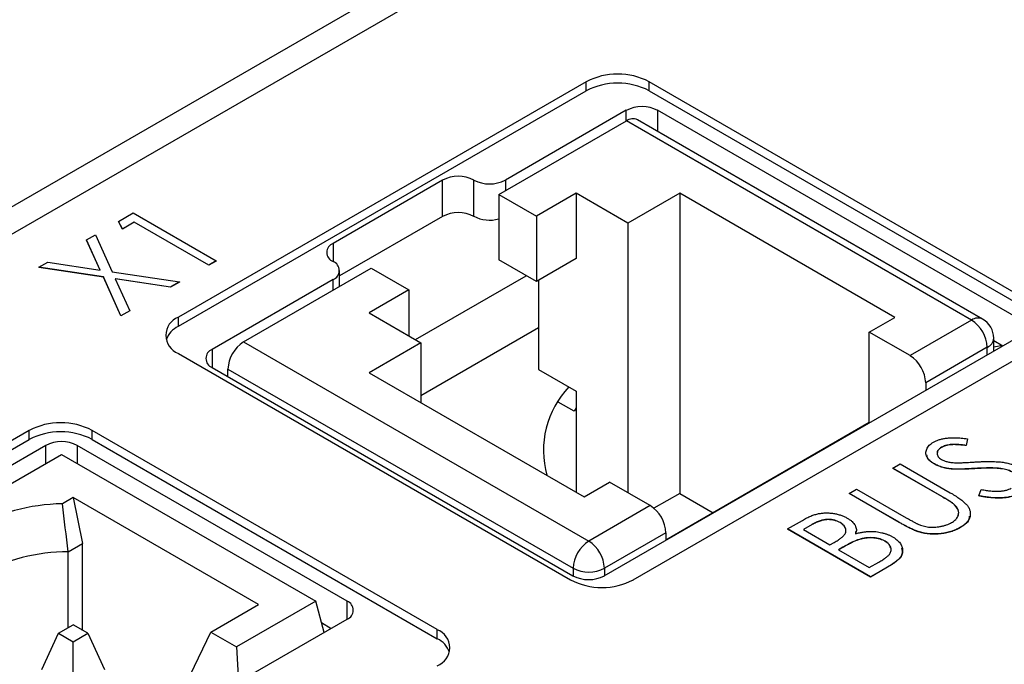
# Model space of a CAD drawing. Header units: millimetres. Extents: x 0 to 420, y 0 to 297.
# Tile 69 of 72: x 354.14 to 365.24, y 258.36 to 265.62. Entities that reach past the tile are written whole.
import ezdxf

# ---------------------------------------------------------------- set-up
doc = ezdxf.new("R2010")
doc.units = ezdxf.units.MM

msp = doc.modelspace()

# ---------------------------------------------------------------- linework, layer by layer
at = {"color": 7, "linetype": 'Continuous', "lineweight": 25}
for p, q in [((364.15, 269.339), (332.542, 251.092)), ((364.079, 268.992), (322.219, 244.826)), ((360.526, 264.92), (355.93, 262.267)), ((360.526, 264.818), (360.526, 264.92)), ((365.653, 262.369), (361.233, 264.92)), ((361.233, 264.818), (361.233, 264.92)), ((355.93, 262.165), (360.526, 264.818)), ((361.233, 264.818), (365.653, 262.267)), ((360.977, 264.599), (359.614, 263.812)), ((364.992, 262.246), (361.103, 264.492)), ((365.396, 262.251), (361.33, 264.599)), ((359.539, 263.648), (360.978, 264.479)), ((364.867, 262.234), (360.978, 264.479)), ((358.907, 263.812), (357.673, 263.099)), ((358.907, 263.403), (358.907, 263.812)), ((359.26, 263.403), (359.26, 263.812)), ((359.539, 263.648), (359.964, 263.404)), ((359.539, 263.648), (359.539, 262.914)), ((360.413, 263.663), (359.964, 263.404)), ((360.996, 263.326), (360.413, 263.663)), ((360.413, 263.663), (360.413, 262.928)), ((361.579, 263.663), (360.996, 263.326)), ((364.001, 262.265), (361.579, 263.663)), ((361.579, 263.663), (361.579, 260.282)), ((355.255, 263.347), (355.42, 263.442)), ((355.42, 263.442), (356.356, 262.902)), ((358.907, 263.403), (357.746, 262.733)), ((359.964, 263.404), (359.964, 262.669)), ((355.3, 263.262), (355.255, 263.347)), ((355.255, 263.347), (355.255, 263.345)), ((355.3, 263.26), (355.255, 263.345)), ((355.432, 263.339), (355.3, 263.262)), ((355.432, 263.337), (355.3, 263.26)), ((356.272, 262.854), (355.432, 263.339)), ((355.432, 263.339), (355.432, 263.337)), ((356.272, 262.852), (355.432, 263.337)), ((360.996, 263.326), (360.996, 260.289)), ((354.895, 263.139), (354.995, 263.197)), ((354.995, 263.197), (355.184, 262.778)), ((355.3, 263.262), (355.3, 263.26)), ((355.05, 262.798), (354.895, 263.139)), ((354.895, 263.139), (354.895, 263.137)), ((355.049, 262.798), (354.895, 263.137)), ((354.359, 262.83), (354.458, 262.887)), ((355.085, 262.721), (354.359, 262.83)), ((354.359, 262.83), (354.359, 262.828)), ((355.085, 262.719), (354.359, 262.828)), ((354.458, 262.887), (355.05, 262.798)), ((356.356, 262.902), (356.272, 262.854)), ((356.356, 262.9), (356.272, 262.852)), ((356.272, 262.854), (356.272, 262.852)), ((356.356, 262.902), (356.356, 262.9)), ((359.964, 262.669), (359.539, 262.914)), ((360.413, 262.928), (359.964, 262.669)), ((355.282, 262.283), (355.085, 262.721)), ((355.085, 262.721), (355.085, 262.719)), ((355.282, 262.281), (355.085, 262.719)), ((355.184, 262.778), (355.942, 262.664)), ((356.665, 261.989), (358.104, 262.82)), ((357.746, 262.613), (357.746, 262.793)), ((358.104, 262.82), (358.528, 262.575)), ((358.603, 262.014), (359.85, 262.734)), ((355.843, 262.606), (355.219, 262.7)), ((355.219, 262.7), (355.382, 262.34)), ((355.843, 262.604), (355.22, 262.698)), ((355.942, 262.664), (355.843, 262.606)), ((355.942, 262.662), (355.843, 262.604)), ((355.843, 262.606), (355.843, 262.604)), ((355.942, 262.664), (355.942, 262.662)), ((357.673, 262.691), (356.31, 261.904)), ((359.988, 262.683), (359.988, 261.679)), ((358.528, 262.575), (358.079, 262.316)), ((358.528, 262.575), (358.528, 262.056)), ((355.382, 262.34), (355.282, 262.283)), ((355.382, 262.338), (355.282, 262.281)), ((355.282, 262.283), (355.282, 262.281)), ((355.382, 262.34), (355.382, 262.338)), ((358.079, 262.316), (358.662, 261.979)), ((355.93, 262.165), (355.93, 262.267)), ((363.715, 262.099), (364.001, 262.265)), ((364.867, 262.234), (364.174, 261.834)), ((358.662, 261.385), (359.988, 262.15)), ((364.174, 261.834), (363.715, 262.099)), ((363.715, 261.079), (363.715, 262.099)), ((356.665, 261.989), (360.554, 259.744)), ((358.662, 261.979), (358.079, 261.642)), ((358.662, 261.979), (358.662, 261.305)), ((360.729, 259.353), (365.396, 262.047)), ((361.056, 259.307), (365.653, 261.961)), ((365.117, 261.886), (365.117, 262.03)), ((365.117, 262.004), (365.219, 261.945)), ((355.93, 261.859), (360.349, 259.307)), ((365.044, 261.928), (364.351, 261.528)), ((356.31, 261.7), (360.376, 259.353)), ((356.488, 261.683), (360.377, 259.438)), ((356.488, 261.597), (356.488, 261.683)), ((358.079, 261.642), (360.501, 260.244)), ((359.988, 261.679), (360.413, 261.434)), ((356.487, 261.598), (356.488, 261.599)), ((364.351, 261.528), (364.351, 261.444)), ((360.413, 261.434), (360.413, 260.295)), ((360.388, 261.207), (360.21, 261.309)), ((363.715, 261.079), (361.424, 259.756)), ((363.715, 261.079), (363.717, 261.078)), ((354.25, 260.991), (350.008, 258.542)), ((354.25, 260.889), (354.25, 260.991)), ((358.847, 258.746), (354.958, 260.991)), ((354.958, 260.889), (354.958, 260.991)), ((350.008, 258.44), (354.25, 260.889)), ((354.958, 260.889), (358.847, 258.644)), ((364.821, 260.897), (364.807, 260.823)), ((364.821, 260.895), (364.807, 260.821)), ((364.821, 260.897), (364.821, 260.895)), ((354.436, 260.823), (350.194, 258.373)), ((350.372, 258.27), (354.614, 260.72)), ((354.614, 260.72), (357.478, 259.066)), ((357.83, 259.067), (354.79, 260.823)), ((364.529, 260.801), (364.529, 260.799)), ((364.807, 260.823), (364.807, 260.821)), ((363.979, 260.566), (364.063, 260.615)), ((364.063, 260.615), (364.628, 260.289)), ((364.449, 260.613), (364.449, 260.611)), ((364.539, 260.243), (363.979, 260.566)), ((363.979, 260.566), (363.979, 260.564)), ((364.539, 260.241), (363.979, 260.564)), ((364.638, 260.558), (364.638, 260.556)), ((364.9, 260.562), (364.9, 260.56)), ((365.198, 260.562), (365.198, 260.56)), ((360.501, 260.244), (360.787, 260.409)), ((361.247, 260.144), (360.787, 260.409)), ((361.579, 260.282), (361.288, 260.114)), ((361.579, 260.282), (361.957, 260.064)), ((363.487, 260.282), (363.571, 260.331)), ((364.052, 259.956), (363.487, 260.282)), ((363.487, 260.282), (363.487, 260.28)), ((364.052, 259.954), (363.487, 260.28)), ((363.571, 260.331), (364.132, 260.007)), ((364.95, 260.255), (364.976, 260.325)), ((354.745, 260.236), (354.623, 260.165)), ((356.833, 259.031), (354.745, 260.236)), ((354.745, 260.236), (354.851, 259.717)), ((364.539, 260.243), (364.539, 260.241)), ((364.95, 260.255), (364.95, 260.253)), ((361.247, 260.144), (360.554, 259.744)), ((364.676, 260.154), (364.676, 260.152)), ((362.792, 259.881), (362.961, 259.978)), ((363.385, 259.954), (363.385, 259.952)), ((364.052, 259.956), (364.052, 259.954)), ((361.424, 259.838), (360.731, 259.438)), ((361.424, 259.838), (361.424, 259.754)), ((362.792, 259.881), (362.792, 259.879)), ((363.727, 259.341), (362.792, 259.881)), ((363.727, 259.339), (362.792, 259.879)), ((363.072, 259.932), (362.972, 259.874)), ((362.972, 259.874), (363.271, 259.701)), ((363.072, 259.93), (362.973, 259.873)), ((363.072, 259.932), (363.072, 259.93)), ((363.561, 259.853), (363.561, 259.825)), ((364.265, 259.852), (364.265, 259.85)), ((364.743, 259.9), (364.743, 259.898)), ((363.271, 259.701), (363.321, 259.73)), ((363.582, 259.757), (363.582, 259.755)), ((363.893, 259.743), (363.893, 259.741)), ((354.688, 259.624), (354.851, 259.717)), ((354.688, 258.767), (354.688, 259.624)), ((354.851, 258.738), (354.851, 259.717)), ((363.417, 259.674), (363.367, 259.645)), ((363.367, 259.645), (363.715, 259.445)), ((363.417, 259.672), (363.369, 259.644)), ((363.417, 259.674), (363.417, 259.672)), ((363.715, 259.445), (363.823, 259.507)), ((363.964, 259.477), (363.727, 259.341)), ((363.964, 259.475), (363.727, 259.339)), ((363.964, 259.477), (363.964, 259.475)), ((363.727, 259.341), (363.727, 259.339)), ((357.478, 259.066), (356.585, 258.551)), ((357.572, 258.714), (357.478, 259.066)), ((356.294, 258.719), (356.833, 259.031)), ((356.628, 258.169), (357.83, 258.863)), ((354.581, 258.705), (354.745, 258.8)), ((354.909, 258.705), (354.745, 258.8)), ((356.067, 258.241), (356.294, 258.719)), ((356.294, 258.719), (356.585, 258.551)), ((357.542, 258.825), (357.653, 258.761)), ((358.847, 258.644), (358.847, 258.746)), ((354.392, 258.297), (354.581, 258.705)), ((354.581, 258.705), (354.745, 258.61)), ((354.745, 258.61), (354.909, 258.705)), ((354.745, 258.093), (354.745, 258.61)), ((354.909, 258.705), (355.099, 258.297)), ((356.585, 258.551), (356.606, 258.155))]:
    msp.add_line(p, q, dxfattribs=at)
at = {"color": 8, "linetype": 'Continuous', "lineweight": 25}
for p, q in [((360.977, 264.478), (360.977, 264.599)), ((361.33, 264.599), (361.33, 264.36)), ((359.614, 263.812), (359.614, 263.692)), ((357.673, 263.099), (357.673, 262.895)), ((357.673, 262.571), (357.673, 262.691)), ((356.31, 261.904), (356.31, 261.7)), ((365.044, 261.844), (365.044, 261.928)), ((360.413, 261.247), (360.388, 261.207)), ((354.436, 260.617), (354.436, 260.823)), ((354.79, 260.823), (354.79, 260.618)), ((360.377, 259.438), (360.377, 259.352)), ((360.731, 259.438), (360.731, 259.354)), ((357.83, 258.863), (357.83, 259.067))]:
    msp.add_line(p, q, dxfattribs=at)
at = {"color": 7, "linetype": 'Continuous', "lineweight": 25}
for centre, radius, start, end in [((360.88, 264.238), 0.769, 62.6096, 117.3904), ((360.88, 264.136), 0.769, 62.6096, 117.3904), ((361.154, 264.257), 0.384, 62.6098, 117.3902), ((361.051, 264.377), 0.126, 65.6947, 125.6154), ((359.084, 263.471), 0.384, 62.6095, 117.3905), ((359.437, 264.153), 0.384, 242.6097, 297.3905), ((359.084, 263.062), 0.384, 62.6095, 117.3905), ((359.438, 263.748), 0.387, 242.6998, 285.1488), ((357.712, 262.997), 0.109, 110.7832, 249.2168), ((357.634, 262.793), 0.109, 290.7832, 69.2168), ((356.007, 262.063), 0.218, 110.7832, 249.2166), ((356.049, 261.918), 0.274, 115.7278, 159.9642), ((364.66, 261.91), 0.384, 2.606, 57.3939), ((364.867, 262.03), 0.25, 0, 60.0027), ((356.872, 261.665), 0.384, 122.6061, 177.3939), ((364.282, 266.455), 4.598, 280.4643, 281.522), ((356.349, 261.802), 0.109, 110.7838, 249.2165), ((363.967, 261.51), 0.384, 2.606, 57.3939), ((361.074, 260.768), 1.031, 136.1913, 195.8715), ((354.604, 260.309), 0.769, 62.6096, 117.3904), ((354.604, 260.207), 0.769, 62.6096, 117.3904), ((354.613, 260.481), 0.384, 62.6099, 117.3901), ((354.678, 257.844), 2.322, 91.3692, 118.2739), ((361.04, 259.82), 0.384, 2.606, 57.3939), ((360.761, 259.42), 0.384, 122.6061, 177.3939), ((360.347, 259.42), 0.384, 2.606, 57.3939), ((354.693, 257.486), 2.138, 90.1312, 118.158), ((360.554, 259.779), 0.384, 242.6098, 297.3903), ((360.703, 259.99), 0.769, 242.6098, 297.3903), ((360.553, 259.694), 0.384, 242.6097, 297.3903), ((357.792, 258.965), 0.109, 290.7834, 69.2164), ((358.769, 258.542), 0.218, 290.7834, 69.2168), ((358.728, 258.397), 0.274, 20.0357, 64.2725)]:
    msp.add_arc(centre, radius, start, end, dxfattribs=at)
at = {"color": 8, "linetype": 'Continuous', "lineweight": 25}
for centre, start, end in [((364.941, 262.132), 65.6947, 125.6154), ((364.992, 262.042), 294.3742, 354.3059)]:
    msp.add_arc(centre, 0.126, start, end, dxfattribs=at)
at = {"color": 7, "linetype": 'Continuous', "lineweight": 25}
for points, knots in [([(364.449, 260.613), (364.44, 260.619), (364.421, 260.631), (364.397, 260.65), (364.378, 260.671), (364.365, 260.692), (364.355, 260.715), (364.351, 260.737), (364.354, 260.759), (364.361, 260.782), (364.373, 260.803), (364.39, 260.824), (364.412, 260.842), (364.429, 260.853), (364.438, 260.859)], [0, 0, 0, 0, 0.08828, 0.174397, 0.25839, 0.342506, 0.42517, 0.506808, 0.588159, 0.670785, 0.753361, 0.834865, 0.916697, 1, 1, 1, 1]), ([(364.438, 260.859), (364.449, 260.865), (364.469, 260.876), (364.505, 260.888), (364.544, 260.899), (364.578, 260.904), (364.608, 260.907), (364.633, 260.909), (364.659, 260.909), (364.688, 260.908), (364.719, 260.907), (364.751, 260.905), (364.785, 260.901), (364.809, 260.899), (364.821, 260.897)], [0, 0, 0, 0, 0.103783, 0.205842, 0.309492, 0.415873, 0.47242, 0.532532, 0.597941, 0.667983, 0.743273, 0.823515, 0.908976, 1, 1, 1, 1]), ([(364.807, 260.823), (364.798, 260.824), (364.779, 260.826), (364.751, 260.829), (364.726, 260.831), (364.702, 260.832), (364.681, 260.833), (364.661, 260.833), (364.644, 260.832), (364.623, 260.831), (364.6, 260.827), (364.574, 260.82), (364.55, 260.812), (364.536, 260.804), (364.529, 260.801)], [0, 0, 0, 0, 0.102518, 0.196836, 0.284286, 0.364276, 0.43772, 0.504015, 0.563384, 0.616213, 0.713942, 0.809028, 0.904169, 1, 1, 1, 1]), ([(364.807, 260.821), (364.798, 260.822), (364.779, 260.824), (364.751, 260.827), (364.726, 260.829), (364.702, 260.83), (364.681, 260.831), (364.661, 260.831), (364.644, 260.83), (364.623, 260.829), (364.6, 260.825), (364.574, 260.818), (364.55, 260.81), (364.536, 260.802), (364.529, 260.799)], [0, 0, 0, 0, 0.102518, 0.196836, 0.284286, 0.364276, 0.43772, 0.504015, 0.563384, 0.616213, 0.713942, 0.809028, 0.904169, 1, 1, 1, 1]), ([(364.529, 260.801), (364.521, 260.796), (364.506, 260.786), (364.49, 260.769), (364.48, 260.751), (364.477, 260.732), (364.481, 260.713), (364.49, 260.695), (364.507, 260.678), (364.522, 260.669), (364.529, 260.664)], [0, 0, 0, 0, 0.133455, 0.259416, 0.380185, 0.504383, 0.62823, 0.748999, 0.871528, 1, 1, 1, 1]), ([(364.529, 260.799), (364.512, 260.788), (364.486, 260.771), (364.484, 260.749), (364.484, 260.742)], [0, 0, 0, 0, 0.666076, 1, 1, 1, 1]), ([(364.449, 260.611), (364.419, 260.631), (364.373, 260.66), (364.367, 260.698), (364.364, 260.711)], [0, 0, 0, 0, 0.673735, 1, 1, 1, 1]), ([(364.638, 260.558), (364.628, 260.559), (364.61, 260.561), (364.584, 260.565), (364.559, 260.571), (364.534, 260.577), (364.512, 260.585), (364.489, 260.593), (364.469, 260.603), (364.456, 260.61), (364.449, 260.613)], [0, 0, 0, 0, 0.130861, 0.257688, 0.382269, 0.505829, 0.628348, 0.751557, 0.875485, 1, 1, 1, 1]), ([(364.638, 260.556), (364.628, 260.557), (364.61, 260.559), (364.584, 260.563), (364.559, 260.569), (364.534, 260.575), (364.512, 260.583), (364.489, 260.591), (364.469, 260.601), (364.456, 260.608), (364.449, 260.611)], [0, 0, 0, 0, 0.130861, 0.257688, 0.382269, 0.505829, 0.628348, 0.751557, 0.875485, 1, 1, 1, 1]), ([(364.529, 260.664), (364.534, 260.661), (364.545, 260.656), (364.562, 260.648), (364.58, 260.642), (364.6, 260.637), (364.622, 260.632), (364.647, 260.629), (364.675, 260.627), (364.694, 260.626), (364.704, 260.626)], [0, 0, 0, 0, 0.110397, 0.22189, 0.331198, 0.444121, 0.563106, 0.695029, 0.839744, 1, 1, 1, 1]), ([(364.704, 260.626), (364.708, 260.626), (364.717, 260.626), (364.732, 260.626), (364.751, 260.627), (364.774, 260.628), (364.802, 260.629), (364.834, 260.631), (364.87, 260.633), (364.895, 260.635), (364.908, 260.636)], [0, 0, 0, 0, 0.053039, 0.126288, 0.218872, 0.334457, 0.469409, 0.625738, 0.802267, 1, 1, 1, 1]), ([(364.908, 260.636), (364.925, 260.637), (364.956, 260.639), (365.003, 260.64), (365.046, 260.641), (365.087, 260.641), (365.125, 260.64), (365.16, 260.638), (365.192, 260.636), (365.231, 260.631), (365.275, 260.623), (365.324, 260.61), (365.367, 260.594), (365.392, 260.58), (365.405, 260.574)], [0, 0, 0, 0, 0.093743, 0.181579, 0.264291, 0.34161, 0.413299, 0.480203, 0.542183, 0.599072, 0.705669, 0.807053, 0.904504, 1, 1, 1, 1]), ([(364.9, 260.562), (364.885, 260.561), (364.854, 260.56), (364.811, 260.558), (364.772, 260.556), (364.738, 260.555), (364.707, 260.555), (364.68, 260.555), (364.657, 260.556), (364.644, 260.557), (364.638, 260.558)], [0, 0, 0, 0, 0.179531, 0.344499, 0.49212, 0.62537, 0.742105, 0.843182, 0.929541, 1, 1, 1, 1]), ([(364.9, 260.56), (364.885, 260.559), (364.854, 260.558), (364.811, 260.555), (364.772, 260.554), (364.738, 260.553), (364.707, 260.553), (364.68, 260.553), (364.657, 260.554), (364.644, 260.555), (364.638, 260.556)], [0, 0, 0, 0, 0.179531, 0.344499, 0.49212, 0.62537, 0.742105, 0.843182, 0.929541, 1, 1, 1, 1]), ([(365.198, 260.562), (365.189, 260.563), (365.17, 260.565), (365.14, 260.567), (365.107, 260.568), (365.071, 260.568), (365.033, 260.568), (364.991, 260.567), (364.947, 260.565), (364.916, 260.563), (364.9, 260.562)], [0, 0, 0, 0, 0.0922154, 0.1931234, 0.303016, 0.4227346, 0.5524795, 0.6917527, 0.8406673, 1, 1, 1, 1]), ([(365.198, 260.56), (365.189, 260.561), (365.17, 260.563), (365.14, 260.565), (365.107, 260.566), (365.071, 260.566), (365.033, 260.566), (364.991, 260.565), (364.947, 260.563), (364.916, 260.561), (364.9, 260.56)], [0, 0, 0, 0, 0.0922154, 0.1931234, 0.303016, 0.4227346, 0.5524795, 0.6917527, 0.8406673, 1, 1, 1, 1]), ([(365.32, 260.526), (365.311, 260.53), (365.295, 260.539), (365.266, 260.549), (365.233, 260.557), (365.21, 260.56), (365.198, 260.562)], [0, 0, 0, 0, 0.238423, 0.481069, 0.733042, 1, 1, 1, 1]), ([(365.32, 260.524), (365.311, 260.528), (365.295, 260.537), (365.266, 260.547), (365.233, 260.555), (365.21, 260.558), (365.198, 260.56)], [0, 0, 0, 0, 0.238423, 0.481069, 0.733042, 1, 1, 1, 1]), ([(364.628, 260.289), (364.638, 260.283), (364.658, 260.271), (364.686, 260.254), (364.712, 260.237), (364.735, 260.22), (364.757, 260.204), (364.776, 260.189), (364.793, 260.173), (364.808, 260.159), (364.821, 260.144), (364.831, 260.129), (364.84, 260.113), (364.846, 260.097), (364.851, 260.08), (364.853, 260.063), (364.853, 260.046), (364.852, 260.028), (364.848, 260.01), (364.841, 259.993), (364.831, 259.976), (364.819, 259.96), (364.804, 259.944), (364.787, 259.928), (364.766, 259.914), (364.751, 259.904), (364.743, 259.9)], [0, 0, 0, 0, 0.055741, 0.108782, 0.159484, 0.207221, 0.252392, 0.29506, 0.335302, 0.373122, 0.409887, 0.446345, 0.483055, 0.519772, 0.55698, 0.595071, 0.634, 0.673955, 0.714172, 0.754116, 0.79357, 0.833447, 0.873373, 0.914548, 0.956539, 1, 1, 1, 1]), ([(365.414, 260.287), (365.407, 260.283), (365.394, 260.276), (365.373, 260.266), (365.351, 260.258), (365.328, 260.25), (365.304, 260.244), (365.278, 260.239), (365.252, 260.235), (365.225, 260.232), (365.196, 260.23), (365.166, 260.23), (365.134, 260.231), (365.1, 260.233), (365.065, 260.236), (365.028, 260.241), (364.989, 260.247), (364.963, 260.252), (364.95, 260.255)], [0, 0, 0, 0, 0.055096, 0.109462, 0.163344, 0.216795, 0.269908, 0.323706, 0.378534, 0.43428, 0.492047, 0.553295, 0.617618, 0.685653, 0.757861, 0.834237, 0.914657, 1, 1, 1, 1]), ([(365.414, 260.285), (365.407, 260.281), (365.394, 260.274), (365.373, 260.264), (365.351, 260.256), (365.328, 260.248), (365.304, 260.242), (365.278, 260.237), (365.252, 260.233), (365.225, 260.23), (365.196, 260.228), (365.166, 260.228), (365.134, 260.229), (365.1, 260.231), (365.065, 260.234), (365.028, 260.239), (364.989, 260.245), (364.963, 260.25), (364.95, 260.253)], [0, 0, 0, 0, 0.055096, 0.109462, 0.163344, 0.216795, 0.269908, 0.323706, 0.378534, 0.43428, 0.492047, 0.553295, 0.617618, 0.685653, 0.757861, 0.834237, 0.914657, 1, 1, 1, 1]), ([(364.976, 260.325), (364.995, 260.322), (365.031, 260.315), (365.084, 260.309), (365.133, 260.306), (365.178, 260.306), (365.218, 260.31), (365.255, 260.316), (365.288, 260.327), (365.306, 260.336), (365.315, 260.341)], [0, 0, 0, 0, 0.165307, 0.315251, 0.451801, 0.576089, 0.690151, 0.796612, 0.898685, 1, 1, 1, 1]), ([(364.676, 260.154), (364.673, 260.156), (364.667, 260.161), (364.657, 260.169), (364.643, 260.179), (364.628, 260.189), (364.609, 260.201), (364.589, 260.214), (364.565, 260.228), (364.548, 260.238), (364.539, 260.243)], [0, 0, 0, 0, 0.0695959, 0.1554226, 0.2575148, 0.37358, 0.5061662, 0.6553996, 0.8199932, 1, 1, 1, 1]), ([(364.676, 260.152), (364.673, 260.154), (364.667, 260.159), (364.657, 260.167), (364.643, 260.177), (364.628, 260.187), (364.609, 260.199), (364.589, 260.212), (364.565, 260.226), (364.548, 260.236), (364.539, 260.241)], [0, 0, 0, 0, 0.0695959, 0.1554226, 0.2575148, 0.37358, 0.5061662, 0.6553996, 0.8199932, 1, 1, 1, 1]), ([(362.961, 259.978), (362.969, 259.983), (362.985, 259.992), (363.01, 260.005), (363.033, 260.016), (363.057, 260.026), (363.079, 260.035), (363.101, 260.042), (363.123, 260.049), (363.15, 260.055), (363.185, 260.06), (363.227, 260.063), (363.27, 260.061), (363.313, 260.056), (363.355, 260.048), (363.396, 260.036), (363.433, 260.021), (363.456, 260.009), (363.467, 260.003)], [0, 0, 0, 0, 0.060391, 0.117205, 0.170963, 0.220907, 0.26792, 0.311532, 0.352616, 0.390939, 0.464138, 0.536654, 0.610168, 0.686293, 0.763628, 0.840732, 0.919331, 1, 1, 1, 1]), ([(364.643, 259.952), (364.65, 259.957), (364.664, 259.965), (364.681, 259.98), (364.696, 259.996), (364.708, 260.012), (364.716, 260.029), (364.721, 260.047), (364.723, 260.065), (364.721, 260.082), (364.715, 260.1), (364.706, 260.118), (364.693, 260.136), (364.681, 260.148), (364.676, 260.154)], [0, 0, 0, 0, 0.081409, 0.16168, 0.242802, 0.32568, 0.408146, 0.488441, 0.569775, 0.6507, 0.733285, 0.818545, 0.907136, 1, 1, 1, 1]), ([(364.713, 260.033), (364.717, 260.043), (364.735, 260.083), (364.701, 260.121), (364.676, 260.152)], [0, 0, 0, 0, 0.22515, 1, 1, 1, 1]), ([(363.385, 259.954), (363.38, 259.957), (363.369, 259.962), (363.352, 259.97), (363.335, 259.976), (363.317, 259.981), (363.299, 259.985), (363.281, 259.987), (363.261, 259.988), (363.242, 259.988), (363.222, 259.987), (363.202, 259.983), (363.181, 259.979), (363.16, 259.972), (363.138, 259.965), (363.117, 259.955), (363.094, 259.944), (363.08, 259.936), (363.072, 259.932)], [0, 0, 0, 0, 0.0613051, 0.1201802, 0.1769445, 0.2311157, 0.2842716, 0.3373197, 0.3908127, 0.444575, 0.500381, 0.5582434, 0.6203739, 0.6855014, 0.7560424, 0.8321417, 0.9128721, 1, 1, 1, 1]), ([(363.385, 259.952), (363.38, 259.955), (363.369, 259.96), (363.352, 259.968), (363.335, 259.974), (363.317, 259.979), (363.299, 259.983), (363.281, 259.985), (363.261, 259.986), (363.242, 259.986), (363.222, 259.985), (363.202, 259.981), (363.181, 259.977), (363.16, 259.97), (363.138, 259.963), (363.117, 259.953), (363.094, 259.942), (363.08, 259.934), (363.072, 259.93)], [0, 0, 0, 0, 0.0613051, 0.1201802, 0.1769445, 0.2311157, 0.2842716, 0.3373197, 0.3908127, 0.444575, 0.500381, 0.5582434, 0.6203739, 0.6855014, 0.7560424, 0.8321417, 0.9128721, 1, 1, 1, 1]), ([(363.321, 259.73), (363.328, 259.734), (363.342, 259.742), (363.362, 259.754), (363.38, 259.766), (363.395, 259.777), (363.409, 259.788), (363.42, 259.798), (363.429, 259.808), (363.439, 259.82), (363.447, 259.834), (363.452, 259.853), (363.453, 259.871), (363.447, 259.889), (363.438, 259.907), (363.425, 259.924), (363.407, 259.94), (363.393, 259.949), (363.385, 259.954)], [0, 0, 0, 0, 0.0691894, 0.133682, 0.1935879, 0.2488936, 0.2998292, 0.3464539, 0.3887705, 0.427317, 0.4989786, 0.5692286, 0.6394737, 0.7113764, 0.7833398, 0.8546199, 0.9259392, 1, 1, 1, 1]), ([(363.442, 259.889), (363.441, 259.894), (363.437, 259.918), (363.408, 259.937), (363.385, 259.952)], [0, 0, 0, 0, 0.211927, 1, 1, 1, 1]), ([(363.467, 260.003), (363.477, 259.997), (363.497, 259.985), (363.521, 259.965), (363.541, 259.944), (363.556, 259.922), (363.566, 259.899), (363.57, 259.875), (363.569, 259.851), (363.564, 259.835), (363.561, 259.827)], [0, 0, 0, 0, 0.131478, 0.25823, 0.381844, 0.505127, 0.627936, 0.75009, 0.872822, 1, 1, 1, 1]), ([(364.265, 259.852), (364.259, 259.854), (364.245, 259.858), (364.225, 259.867), (364.201, 259.877), (364.176, 259.889), (364.148, 259.903), (364.118, 259.919), (364.086, 259.937), (364.064, 259.95), (364.052, 259.956)], [0, 0, 0, 0, 0.077936, 0.169149, 0.274074, 0.391816, 0.523462, 0.668216, 0.827041, 1, 1, 1, 1]), ([(364.265, 259.85), (364.259, 259.852), (364.245, 259.856), (364.225, 259.865), (364.201, 259.875), (364.176, 259.887), (364.148, 259.901), (364.118, 259.917), (364.086, 259.935), (364.064, 259.948), (364.052, 259.954)], [0, 0, 0, 0, 0.077936, 0.169149, 0.274074, 0.391816, 0.523462, 0.668216, 0.827041, 1, 1, 1, 1]), ([(364.132, 260.007), (364.14, 260.003), (364.155, 259.994), (364.176, 259.982), (364.196, 259.971), (364.213, 259.962), (364.227, 259.953), (364.24, 259.947), (364.251, 259.942), (364.257, 259.939), (364.26, 259.937)], [0, 0, 0, 0, 0.191105, 0.362655, 0.516171, 0.650128, 0.766034, 0.862527, 0.941006, 1, 1, 1, 1]), ([(364.26, 259.937), (364.27, 259.933), (364.289, 259.925), (364.32, 259.914), (364.351, 259.907), (364.382, 259.902), (364.414, 259.899), (364.447, 259.9), (364.482, 259.903), (364.518, 259.909), (364.553, 259.917), (364.586, 259.927), (364.617, 259.938), (364.634, 259.948), (364.643, 259.952)], [0, 0, 0, 0, 0.089535, 0.172699, 0.25172, 0.326348, 0.401434, 0.478997, 0.562858, 0.652098, 0.743032, 0.830442, 0.915871, 1, 1, 1, 1]), ([(364.842, 260.024), (364.841, 260.009), (364.839, 259.961), (364.782, 259.923), (364.743, 259.898)], [0, 0, 0, 0, 0.310546, 1, 1, 1, 1]), ([(363.561, 259.827), (363.575, 259.831), (363.603, 259.838), (363.645, 259.846), (363.683, 259.851), (363.72, 259.854), (363.755, 259.853), (363.789, 259.851), (363.823, 259.846), (363.856, 259.839), (363.889, 259.83), (363.92, 259.819), (363.95, 259.807), (363.968, 259.797), (363.977, 259.792)], [0, 0, 0, 0, 0.105082, 0.200965, 0.288394, 0.367985, 0.443796, 0.519371, 0.596429, 0.674504, 0.754179, 0.83445, 0.916133, 1, 1, 1, 1]), ([(364.743, 259.9), (364.735, 259.895), (364.717, 259.885), (364.69, 259.872), (364.662, 259.861), (364.633, 259.851), (364.603, 259.843), (364.572, 259.836), (364.541, 259.831), (364.509, 259.827), (364.477, 259.825), (364.446, 259.824), (364.414, 259.825), (364.384, 259.827), (364.353, 259.831), (364.323, 259.836), (364.294, 259.843), (364.275, 259.849), (364.265, 259.852)], [0, 0, 0, 0, 0.070012, 0.13726, 0.203196, 0.267507, 0.330363, 0.393012, 0.454719, 0.517294, 0.579059, 0.639698, 0.698904, 0.758535, 0.817602, 0.877465, 0.938113, 1, 1, 1, 1]), ([(364.743, 259.898), (364.735, 259.893), (364.717, 259.883), (364.69, 259.87), (364.662, 259.859), (364.633, 259.849), (364.603, 259.841), (364.572, 259.834), (364.541, 259.828), (364.509, 259.825), (364.477, 259.822), (364.446, 259.822), (364.414, 259.822), (364.384, 259.825), (364.353, 259.828), (364.323, 259.834), (364.294, 259.841), (364.275, 259.847), (364.265, 259.85)], [0, 0, 0, 0, 0.070012, 0.13726, 0.203196, 0.267507, 0.330363, 0.393012, 0.454719, 0.517294, 0.579059, 0.639698, 0.698904, 0.758535, 0.817602, 0.877465, 0.938113, 1, 1, 1, 1]), ([(363.582, 259.757), (363.578, 259.755), (363.567, 259.751), (363.55, 259.744), (363.532, 259.736), (363.513, 259.726), (363.491, 259.715), (363.468, 259.702), (363.443, 259.689), (363.426, 259.679), (363.417, 259.674)], [0, 0, 0, 0, 0.0801413, 0.1728792, 0.2772337, 0.3957463, 0.5273949, 0.6721116, 0.8288427, 1, 1, 1, 1]), ([(363.582, 259.755), (363.578, 259.753), (363.567, 259.749), (363.55, 259.742), (363.532, 259.734), (363.513, 259.724), (363.491, 259.713), (363.468, 259.7), (363.443, 259.687), (363.426, 259.677), (363.417, 259.672)], [0, 0, 0, 0, 0.0801413, 0.1728792, 0.2772337, 0.3957463, 0.5273949, 0.6721116, 0.8288427, 1, 1, 1, 1]), ([(363.893, 259.743), (363.883, 259.749), (363.863, 259.759), (363.828, 259.771), (363.79, 259.779), (363.749, 259.783), (363.708, 259.783), (363.665, 259.778), (363.623, 259.77), (363.596, 259.761), (363.582, 259.757)], [0, 0, 0, 0, 0.122931, 0.241405, 0.35873, 0.479873, 0.603704, 0.728964, 0.860674, 1, 1, 1, 1]), ([(363.893, 259.741), (363.883, 259.747), (363.863, 259.757), (363.828, 259.769), (363.79, 259.777), (363.749, 259.781), (363.708, 259.781), (363.665, 259.776), (363.623, 259.768), (363.596, 259.759), (363.582, 259.755)], [0, 0, 0, 0, 0.122931, 0.241405, 0.35873, 0.479873, 0.603704, 0.728964, 0.860674, 1, 1, 1, 1]), ([(363.823, 259.507), (363.831, 259.512), (363.846, 259.52), (363.867, 259.533), (363.885, 259.546), (363.902, 259.558), (363.915, 259.569), (363.928, 259.579), (363.937, 259.59), (363.947, 259.602), (363.955, 259.618), (363.961, 259.637), (363.961, 259.657), (363.957, 259.676), (363.947, 259.695), (363.934, 259.713), (363.916, 259.729), (363.901, 259.739), (363.893, 259.743)], [0, 0, 0, 0, 0.069809, 0.134582, 0.195025, 0.250536, 0.301341, 0.347929, 0.390847, 0.429322, 0.501078, 0.571684, 0.642933, 0.71566, 0.787995, 0.858558, 0.928894, 1, 1, 1, 1]), ([(363.951, 259.673), (363.951, 259.679), (363.948, 259.705), (363.917, 259.726), (363.893, 259.741)], [0, 0, 0, 0, 0.231451, 1, 1, 1, 1]), ([(363.977, 259.792), (363.986, 259.786), (364.004, 259.776), (364.027, 259.758), (364.046, 259.74), (364.062, 259.722), (364.074, 259.702), (364.083, 259.682), (364.088, 259.661), (364.091, 259.639), (364.089, 259.617), (364.083, 259.596), (364.073, 259.575), (364.06, 259.554), (364.042, 259.534), (364.019, 259.515), (363.994, 259.495), (363.974, 259.483), (363.964, 259.477)], [0, 0, 0, 0, 0.063364, 0.12463, 0.184371, 0.243064, 0.30185, 0.360752, 0.420595, 0.482319, 0.544626, 0.605775, 0.66736, 0.729485, 0.793253, 0.859338, 0.927969, 1, 1, 1, 1]), ([(364.077, 259.663), (364.083, 259.646), (364.097, 259.602), (364.051, 259.534), (363.993, 259.495), (363.964, 259.475)], [0, 0, 0, 0, 0.25773, 0.62842, 1, 1, 1, 1])]:
    msp.add_open_spline(points, degree=3, knots=knots, dxfattribs=at)
msp.add_open_spline([(354.688, 259.624), (354.667, 259.804), (354.645, 259.985), (354.623, 260.165)], degree=3, dxfattribs=at)

doc.saveas('drawing.dxf')
